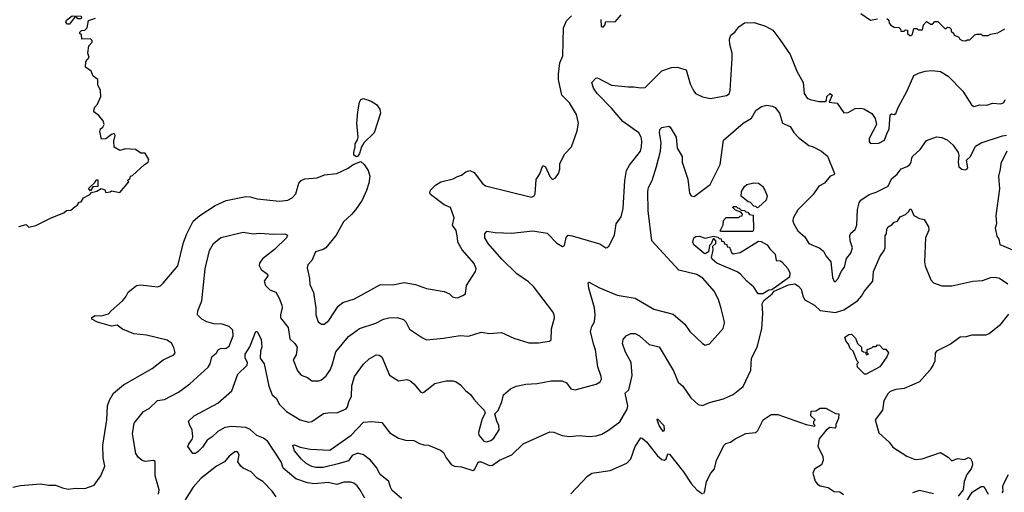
# Model space of a CAD drawing. Extents: x 1771496 to 1971148, y 471553 to 643630.
# Tile 90 of 256: x 1861900 to 1868930, y 525158 to 528533. Entities that reach past the tile are written whole.
import ezdxf

# ---------------------------------------------------------------- set-up
doc = ezdxf.new("R2010")
doc.units = 0

msp = doc.modelspace()

# ---------------------------------------------------------------- linework, layer by layer
at = {"layer": '0CON10XD'}
for points in [[(1862255, 528500), (1862241.7, 528501.7), (1862230, 528515), (1862235, 528530), (1862255, 528547.5), (1862275, 528560), (1862338.3, 528558.3), (1862340, 528545), (1862335, 528540), (1862315, 528540), (1862305, 528550), (1862291.7, 528548.3), (1862255, 528500)], [(1863910, 527385), (1863935, 527395.6), (1864025, 527404.4), (1864075.7, 527424.3), (1864163.3, 527435), (1864245, 527473.3), (1864281, 527499), (1864335, 527520), (1864359, 527499), (1864387, 527457), (1864400.4, 527415), (1864393.3, 527366.7), (1864375, 527313.3), (1864344.3, 527245), (1864297.1, 527175), (1864269.1, 527140.9), (1864210.9, 527089.1), (1864160, 526995), (1864085.4, 526904.6), (1864067.3, 526892.7), (1864012.5, 526875), (1863986.6, 526813.4), (1863957, 526783), (1863951.7, 526761.7), (1863969.4, 526685), (1863972.4, 526642.4), (1863998.1, 526585), (1864015.5, 526475.5), (1864014.4, 526425), (1864030.6, 526375), (1864055, 526358.9), (1864075, 526358.1), (1864108.1, 526385), (1864175, 526487.5), (1864207, 526513), (1864290.2, 526539.8), (1864475, 526641.9), (1864565, 526639.6), (1864645, 526656.9), (1864725, 526643.1), (1864805, 526614.3), (1864931.7, 526591.7), (1864970, 526575), (1864990, 526555), (1865008.3, 526548.3), (1865025, 526547.5), (1865065, 526563.3), (1865083.6, 526576.4), (1865091.2, 526635), (1865154, 526735), (1865159.4, 526755), (1865145, 526790.8), (1865060.3, 526890.3), (1865029.2, 526945), (1865025.6, 526975), (1865016.5, 527026.5), (1864989.2, 527065), (1865001.7, 527118.3), (1864975, 527191.2), (1864931.2, 527211.2), (1864832.5, 527285), (1864827.5, 527295), (1864833.6, 527316.4), (1864869.7, 527350.3), (1864906.7, 527375), (1864994.3, 527395.7), (1865025, 527414.2), (1865055, 527422.5), (1865085, 527446), (1865115, 527456.2), (1865145, 527441.2), (1865204.4, 527364.4), (1865225, 527346.2), (1865555, 527265.8), (1865574.3, 527275.7), (1865580.5, 527289.5), (1865588.8, 527391.2), (1865615, 527432.5), (1865635, 527492.5), (1865655, 527481.2), (1865685, 527414.3), (1865705, 527390.8), (1865725, 527403.8), (1865746, 527435), (1865756, 527465), (1865756.1, 527493.9), (1865756.7, 527505), (1865793.3, 527575), (1865840, 527625), (1865880.5, 527739.5), (1865888.8, 527795), (1865876, 527855), (1865825, 527938.8), (1865770, 527995), (1865748, 528105), (1865746, 528145), (1865757.5, 528225), (1865777.5, 528275), (1865782.9, 528475), (1865805, 528523.8), (1865839.7, 528560.3)], [(1866050, 528535), (1866052.5, 528485), (1866065, 528480), (1866077, 528493), (1866085, 528520), (1866151.7, 528518.3), (1866195, 528567.5)], [(1867905, 528576.7), (1867975, 528530), (1868025, 528540)], [(1861893, 527057), (1861945, 527070), (1861965, 527052.5), (1862015, 527063.8), (1862125, 527117.5), (1862215, 527153.3), (1862235, 527170), (1862265, 527173.3), (1862295, 527200), (1862310, 527205), (1862325, 527230), (1862338.3, 527231.7), (1862355, 527260), (1862400, 527285), (1862411.7, 527298.3), (1862451.7, 527308.3), (1862482.5, 527327.5), (1862508.3, 527318.3), (1862515, 527300), (1862547, 527303), (1862555, 527310), (1862615, 527300), (1862680, 527375), (1862670, 527385), (1862688.3, 527401.7), (1862690, 527415), (1862705, 527420), (1862790.7, 527499.3), (1862817.5, 527515), (1862822.5, 527535), (1862795, 527580), (1862765, 527580), (1862727, 527607), (1862655, 527610), (1862615, 527600), (1862575, 527622.5), (1862572.5, 527665), (1862582.5, 527705), (1862575, 527720), (1862555, 527712.5), (1862515, 527682.5), (1862485, 527680), (1862472.5, 527735), (1862477.5, 527752.5), (1862492.5, 527765), (1862502.5, 527785), (1862495, 527810), (1862465, 527850), (1862430, 527875), (1862433, 527907), (1862455, 527930), (1862480, 527985), (1862477, 528027), (1862458.3, 528068.3), (1862457, 528107), (1862425, 528130), (1862410, 528165), (1862370, 528195), (1862372.5, 528235), (1862396.7, 528263.3), (1862387.5, 528295), (1862393, 528347), (1862417, 528373), (1862417.5, 528385), (1862405, 528396.7), (1862343, 528393), (1862340, 528425), (1862330, 528435), (1862330, 528445), (1862340, 528455), (1862365, 528457.5), (1862382.5, 528475), (1862391.7, 528528.3), (1862440, 528545)], [(1866015, 526939.2), (1866041.3, 526931.3), (1866085, 526904), (1866095, 526906.2), (1866106.2, 526915), (1866146.2, 526995), (1866160, 527075), (1866194.3, 527125.7), (1866207.8, 527185), (1866221.5, 527385), (1866233.5, 527455), (1866254.4, 527495), (1866332.1, 527595), (1866340.8, 527625), (1866341.8, 527665), (1866336.8, 527695), (1866321.8, 527725), (1866206.4, 527805), (1866125, 527901.9), (1866023.3, 528005), (1865998.1, 528045), (1865986.2, 528085), (1866014.2, 528115.8), (1866025, 528118), (1866125, 528065.6), (1866245, 528052.7), (1866285, 528054.4), (1866335, 528045.5), (1866365, 528050), (1866485, 528167.5), (1866555, 528190.8), (1866595, 528192.9), (1866658.8, 528175), (1866688.1, 528075), (1866712.4, 528022.4), (1866726.2, 528006.2), (1866775, 527981.8), (1866831.4, 527971.4), (1866947.3, 527992.7), (1866965.4, 528004.6), (1866972.6, 528027.4), (1866987.7, 528255), (1866986.4, 528295), (1866970, 528355), (1866967.5, 528395), (1866978.3, 528421.7), (1867006.2, 528443.8), (1867035, 528482.5), (1867075, 528510), (1867145, 528514.2), (1867225, 528487.5), (1867277.6, 528457.6), (1867328.3, 528391.7), (1867400.6, 528285), (1867448.5, 528165), (1867493.1, 528085), (1867502.3, 528005), (1867523.4, 527973.4), (1867545, 527962), (1867605, 527950), (1867651.7, 527948.3), (1867660, 527955), (1867664, 527985), (1867686.1, 528006.1), (1867700, 527995), (1867680, 527945), (1867737.3, 527937.3), (1867785, 527868), (1867815, 527869.2), (1867865, 527898.6), (1867905, 527901.9), (1867927.2, 527897.2), (1867985, 527864), (1868008.3, 527828.3), (1868016.7, 527785), (1867964.4, 527685), (1867964.3, 527664.3), (1867975, 527650), (1868035, 527652.5), (1868075, 527673.1), (1868092.7, 527725), (1868108.7, 527751.3), (1868115, 527854), (1868125, 527860.8), (1868145, 527855.7), (1868155, 527862), (1868172, 527905), (1868236.7, 528025), (1868285, 528133.8), (1868318.3, 528151.7), (1868365, 528166.2), (1868415, 528170), (1868475, 528162), (1868530.5, 528130.5), (1868633.7, 528023.7), (1868695, 527926.2), (1868713.8, 527913.8), (1868755, 527924.4), (1868805, 527923.1), (1868845, 527937.8), (1868905, 527931.4), (1868927.6, 527942.4), (1868937.5, 527962.5)], [(1868091.7, 528541.7), (1868105, 528530), (1868108.3, 528508.3), (1868120, 528495), (1868145, 528480), (1868178.3, 528478.3), (1868190, 528465), (1868191.7, 528451.7), (1868215, 528450), (1868225, 528460), (1868238.3, 528458.3), (1868240, 528435), (1868255, 528420), (1868265, 528420), (1868275, 528430), (1868285, 528470), (1868305, 528470), (1868315, 528460), (1868345, 528460), (1868353.3, 528496.7), (1868375, 528520), (1868405, 528500), (1868418.3, 528501.7), (1868435, 528520), (1868455, 528520), (1868505, 528470), (1868515, 528470), (1868525, 528480), (1868538.3, 528478.3), (1868550, 528465), (1868551.7, 528451.7), (1868570, 528435), (1868570, 528425), (1868605, 528407.5), (1868612.5, 528395), (1868630, 528385), (1868655, 528382.5), (1868665, 528390), (1868685, 528390), (1868720, 528425), (1868735, 528430), (1868765, 528430), (1868775, 528420), (1868815, 528420), (1868830.7, 528429.3), (1868885, 528440), (1868935, 528466.7)], [(1864363.1, 525115), (1864328.2, 525178.2), (1864310, 525205), (1864285, 525223.5), (1864265, 525229.3), (1864215, 525230.4), (1864165, 525213.5), (1864103, 525227), (1864005, 525217.7), (1863953.8, 525225), (1863870.8, 525255), (1863781.5, 525331.5), (1863766.5, 525375), (1863670.6, 525520.6), (1863640.9, 525545), (1863593.2, 525563.2), (1863545, 525606.9), (1863515, 525620.8), (1863415, 525628.8), (1863365, 525619.6), (1863315, 525591.2), (1863275, 525553.8), (1863238.9, 525531.1), (1863205, 525480), (1863175, 525448.6), (1863155, 525435.8), (1863135, 525436.2), (1863101.4, 525485), (1863108.6, 525505), (1863132.2, 525535), (1863136.9, 525555), (1863132.1, 525602.1), (1863112.1, 525642.1), (1863106.2, 525665), (1863145.3, 525704.7), (1863315, 525795.5), (1863415, 525883.3), (1863457.6, 526002.4), (1863523.1, 526065), (1863526.7, 526085), (1863510.6, 526115), (1863510.6, 526145), (1863542.4, 526197.6), (1863585, 526307.5), (1863595, 526307.5), (1863625, 526252.5), (1863630, 526195), (1863619.5, 526165), (1863617.5, 526115), (1863645.5, 526075), (1863679.6, 525915), (1863703.5, 525855), (1863731.3, 525831.3), (1863755, 525784.4), (1863805, 525735.6), (1863902, 525675), (1863965, 525659.5), (1863985, 525662.9), (1864069.9, 525720.1), (1864115, 525729), (1864165, 525725.7), (1864230.9, 525755), (1864241.1, 525768.9), (1864248.9, 525805), (1864268.2, 525845), (1864271, 525919), (1864290.8, 525985), (1864355, 526073.1), (1864395, 526111.5), (1864445, 526140.3), (1864466.7, 526136.7), (1864485, 526124.4), (1864539.5, 525995), (1864605, 525954.7), (1864665, 525963.1), (1864685, 525955.4), (1864715, 525933.6), (1864765, 525872.5), (1864775, 525868), (1864785, 525872), (1864865, 525934), (1864945, 525953.8), (1864995, 525954), (1865017, 525947), (1865046.6, 525926.6), (1865083.8, 525885), (1865122, 525855), (1865142.5, 525822.5), (1865180.8, 525780.8), (1865216.2, 525745), (1865222.5, 525725), (1865200, 525675), (1865175.8, 525585), (1865178.1, 525565), (1865215, 525523.8), (1865235, 525519.6), (1865265, 525527.2), (1865285, 525543.6), (1865323.4, 525605), (1865321.6, 525635), (1865306.2, 525665), (1865292, 525718), (1865316.8, 525743.2), (1865342.9, 525805), (1865354.4, 525855), (1865405, 525898), (1865445, 525916), (1865515, 525930.8), (1865595, 525934.3), (1865695, 525952.9), (1865774.1, 525954.1), (1865805, 525938.8), (1865835, 525896.2), (1865865, 525890), (1866015, 525931.2), (1866044.2, 525945.8), (1866053.1, 525965), (1866051.8, 525985), (1866028.5, 526055), (1866010.7, 526175), (1865999.7, 526210.3), (1865974.6, 526305), (1865985, 526342.5), (1866004.2, 526375.8), (1866008.9, 526425), (1866003.8, 526475), (1865963.5, 526615), (1865958.8, 526655), (1865965, 526659.2), (1866035, 526620), (1866165, 526566.9), (1866295, 526544.4), (1866426.7, 526465), (1866565, 526429.4), (1866648.3, 526358.3), (1866685, 526306.2), (1866775, 526220), (1866795, 526208), (1866825, 526218.8), (1866921.7, 526328.3), (1866931.9, 526365), (1866930.6, 526385), (1866909.4, 526470.6), (1866889.4, 526535), (1866857.8, 526595), (1866777.8, 526687.8), (1866735, 526713.3), (1866606, 526745), (1866414.3, 526955), (1866388.5, 527168.5), (1866385.4, 527305), (1866390.5, 527335), (1866415.5, 527385), (1866447.7, 527485), (1866476, 527594), (1866481.2, 527655), (1866468.6, 527725), (1866470.7, 527749.3), (1866485, 527762.5), (1866535, 527773.3), (1866545, 527766.7), (1866588.1, 527695), (1866593.3, 527615), (1866629.4, 527555), (1866630, 527515), (1866669.4, 527395), (1866682.5, 527295), (1866695, 527276.2), (1866715, 527270), (1866830.9, 527355), (1866900.6, 527499.4), (1866926.4, 527673.6), (1867066.7, 527795), (1867125, 527830.9), (1867155, 527885.7), (1867196.3, 527913.7), (1867235, 527922.9), (1867275.6, 527915.6), (1867295, 527905.8), (1867324.2, 527865), (1867347.5, 527795), (1867400.5, 527770.5), (1867427.2, 527727.2), (1867461.7, 527691.7), (1867535, 527634.2), (1867564.4, 527624.4), (1867625, 527593.8), (1867668.8, 527558.8), (1867718.8, 527435), (1867713.8, 527426.2), (1867686.7, 527415), (1867646.7, 527365), (1867605, 527343.8), (1867564.6, 527285.4), (1867455.8, 527175), (1867422.9, 527115), (1867420, 527095), (1867427.1, 527075), (1867457.1, 527025), (1867505, 526982.5), (1867534.6, 526934.6), (1867612.4, 526902.4), (1867640.3, 526880.3), (1867656.4, 526846.4), (1867690.8, 526805), (1867702.8, 526692.8), (1867715, 526663.8), (1867725, 526664), (1867745, 526686), (1867765.3, 526734.7), (1867790, 526765), (1867802.6, 526827.4), (1867835.5, 526865), (1867845.6, 526905), (1867830.4, 526955), (1867828.5, 526991.5), (1867835, 527007.5), (1867865.6, 527035), (1867878.2, 527065), (1867882.6, 527177.4), (1867894.4, 527225), (1867906.9, 527245), (1867964.7, 527285.3), (1868015, 527302.2), (1868100.8, 527345), (1868125, 527396.2), (1868165, 527429.2), (1868193.1, 527466.9), (1868236.2, 527485), (1868255, 527500), (1868265.8, 527515), (1868269.2, 527545), (1868275.8, 527555), (1868329.2, 527605), (1868375, 527671.2), (1868445, 527696.7), (1868485, 527692), (1868521.2, 527675), (1868565, 527638), (1868600, 527585), (1868606.7, 527565), (1868600, 527515), (1868605, 527483.3), (1868627.5, 527465), (1868651.2, 527461.2), (1868663.3, 527465), (1868670, 527475), (1868660, 527530), (1868689.2, 527555), (1868725, 527629.2), (1868765.6, 527654.4), (1868917.3, 527702.7), (1868945, 527708)], [(1864305, 527554), (1864286.7, 527565), (1864286, 527585), (1864295.8, 527625), (1864295, 527647.5), (1864312.5, 527675), (1864317.5, 527695), (1864308, 527792), (1864314.4, 527874.4), (1864325.8, 527945), (1864335.8, 527964.2), (1864355, 527970.8), (1864410.3, 527950.3), (1864447.9, 527927.9), (1864470.8, 527895), (1864475.6, 527864.4), (1864430, 527725), (1864356.5, 527653.5), (1864339.4, 527625), (1864325, 527576.7), (1864315, 527557.5), (1864305, 527554)], [(1868948.5, 527595), (1868905.5, 527505), (1868901.8, 527465), (1868887.8, 527415), (1868895.5, 527324.5), (1868870, 527135), (1868874.2, 527075), (1868865.8, 527044.2), (1868876.9, 526986.9), (1868892, 526965), (1868898.1, 526928.1), (1869016.6, 526876.6)], [(1861850, 525195), (1861905, 525206), (1862048.3, 525218.3), (1862108.8, 525208.8), (1862155, 525209.5), (1862205, 525189.5), (1862245, 525181.5), (1862297.4, 525187.4), (1862365, 525184.4), (1862432.1, 525207.9), (1862480, 525275), (1862508.6, 525345), (1862496, 525405), (1862493.1, 525495), (1862507.5, 525585), (1862522.5, 525675), (1862527.8, 525775), (1862541.4, 525815), (1862568.8, 525865), (1862640, 525925), (1862845, 526042.9), (1862925, 526102.9), (1863001.4, 526138.6), (1863010, 526155), (1863001.1, 526191.1), (1862983.2, 526223.2), (1862953.6, 526243.6), (1862805, 526279.5), (1862715, 526290.7), (1862635, 526322.8), (1862595, 526352.7), (1862555, 526343.5), (1862455, 526371.9), (1862414.5, 526394.5), (1862415, 526407.5), (1862438.8, 526421.2), (1862485, 526418.8), (1862535, 526432.5), (1862552.5, 526455), (1862633.8, 526525), (1862658.8, 526555), (1862675, 526586.7), (1862735, 526636), (1862765, 526640.8), (1862885, 526624.3), (1862905, 526632.5), (1862925, 526652), (1863028.6, 526775), (1863068.9, 526941.1), (1863094.4, 527005), (1863138.5, 527095), (1863185, 527135.6), (1863295, 527205.7), (1863375, 527241.4), (1863515, 527270), (1863545, 527269.2), (1863595, 527253.1), (1863755, 527236.9), (1863813.3, 527245), (1863845, 527261.4), (1863870.7, 527289.3), (1863893.4, 527366.6), (1863910, 527385)], [(1862405, 527310), (1862391.7, 527328.3), (1862438.3, 527371.7), (1862445, 527390), (1862458.3, 527388.3), (1862458.3, 527341.7), (1862421.7, 527338.3), (1862405, 527310)], [(1867165, 527190), (1867155, 527200), (1867141.7, 527201.7), (1867115, 527230), (1867101.7, 527231.7), (1867051.7, 527271.7), (1867053.8, 527305), (1867075, 527342.5), (1867092.5, 527355), (1867142.3, 527367.7), (1867175, 527365.6), (1867203.3, 527345), (1867220, 527315), (1867237.5, 527275), (1867228.8, 527245), (1867175, 527193.3), (1867165, 527190)], [(1864625, 525112.9), (1864560.1, 525170.1), (1864546.9, 525195), (1864536.8, 525235), (1864474.4, 525284.4), (1864446.9, 525335), (1864405, 525387.7), (1864355, 525425.4), (1864315, 525437.9), (1864275, 525420.4), (1864247.9, 525382.1), (1864175, 525360.6), (1864067.5, 525335), (1864014, 525334), (1863985, 525341.2), (1863945, 525362.7), (1863913.1, 525395), (1863862.7, 525455), (1863850, 525495), (1863863.1, 525496.9), (1863901.5, 525481.5), (1863975, 525466.1), (1864115, 525459.4), (1864267.3, 525565), (1864355, 525658.5), (1864415, 525664.2), (1864485, 525655.7), (1864542, 525582), (1864603.7, 525543.7), (1864655, 525530.8), (1864715, 525528.6), (1864755, 525506.2), (1864785, 525496.7), (1864820, 525495), (1864905, 525460), (1864925, 525443.3), (1864944.2, 525405), (1864982.5, 525355), (1865004.2, 525345.8), (1865055, 525339.5), (1865135, 525314.3), (1865148, 525322), (1865175, 525376.2), (1865195, 525375.7), (1865255, 525349.5), (1865275, 525350.6), (1865325, 525386.7), (1865413.8, 525426.2), (1865495, 525504.2), (1865685, 525588.8), (1865713.6, 525586.4), (1865773.2, 525563.2), (1865825, 525557.5), (1865895, 525562.5), (1865965, 525555.7), (1866015, 525560.6), (1866057.4, 525572.6), (1866105, 525600.8), (1866185, 525661.4), (1866238.3, 525751.7), (1866242.8, 525775), (1866223.2, 525866.8), (1866249.5, 525890.5), (1866272.5, 525992.5), (1866265.5, 526085), (1866225, 526158), (1866205, 526220), (1866210, 526250), (1866230, 526275), (1866262.7, 526292.7), (1866295, 526293.1), (1866325.5, 526275.5), (1866393.8, 526213.8), (1866465.7, 526195.7), (1866567.8, 526025), (1866602, 525945), (1866635.5, 525915.5), (1866691.7, 525831.7), (1866745, 525785.8), (1866775, 525777.5), (1866825, 525798.6), (1866925.5, 525824.5), (1866995, 525855.8), (1867066.2, 525913.8), (1867120.9, 526029.1), (1867126.2, 526115), (1867165.6, 526194.4), (1867198.6, 526325), (1867207.1, 526435), (1867201.5, 526505), (1867213.4, 526526.6), (1867272.5, 526575), (1867286.2, 526593.8), (1867389.2, 526640.8), (1867435, 526646.1), (1867460.1, 526630.1), (1867478.8, 526608.8), (1867493.3, 526553.3), (1867505, 526531.4), (1867574.1, 526494.1), (1867616.4, 526456.4), (1867725, 526442.7), (1867785, 526460.9), (1867881.4, 526525), (1867911.7, 526558.3), (1867928.5, 526591.5), (1867991.8, 526665), (1867997.3, 526735), (1868040.5, 526839.5), (1868071.9, 526885), (1868078.9, 526905), (1868079.3, 526990.7), (1868090, 527005), (1868091.7, 527038.3), (1868100.8, 527055), (1868130, 527070), (1868145, 527088), (1868166.7, 527095), (1868187.1, 527125), (1868225, 527142.9), (1868247.5, 527162.5), (1868255, 527178.8), (1868265, 527179.2), (1868284.2, 527135), (1868325, 527113.8), (1868357.1, 527107.1), (1868390, 527055), (1868390.8, 527029.2), (1868366.5, 526975), (1868361.1, 526805), (1868365.6, 526775), (1868405.4, 526675.4), (1868423.8, 526653.8), (1868485, 526633.6), (1868555, 526632.5), (1868705, 526665.6), (1868775, 526669.5), (1868835, 526692.9), (1868865.8, 526694.2), (1868895, 526688.2), (1868955, 526647.5)], [(1867135, 527020), (1866905, 527020), (1866902.5, 527025), (1866921.7, 527068.3), (1866925, 527100), (1866945, 527120), (1867035, 527120), (1867045, 527130), (1867058.3, 527131.7), (1867060, 527145), (1867048.3, 527158.3), (1867011.7, 527171.7), (1866991.7, 527191.7), (1866995, 527200), (1867015, 527200), (1867025, 527190), (1867038.3, 527188.3), (1867051.7, 527171.7), (1867075, 527170), (1867085, 527160), (1867098.3, 527158.3), (1867111.7, 527141.7), (1867137, 527137), (1867140, 527035), (1867135, 527020)], [(1862891.5, 525145), (1862896.2, 525175), (1862867.5, 525275), (1862868, 525378), (1862856, 525386), (1862795, 525378.6), (1862775, 525385.8), (1862745, 525408.8), (1862730, 525435), (1862705.5, 525575), (1862718.3, 525651.7), (1862785, 525734.2), (1862825, 525755.7), (1862885, 525814.4), (1862935, 525821.9), (1863033.3, 525873.3), (1863070.5, 525899.5), (1863115, 525932.7), (1863245, 526050.9), (1863260, 526075), (1863271.9, 526125), (1863305, 526154.2), (1863317.5, 526175), (1863334.6, 526185.4), (1863375, 526187.7), (1863395, 526200.6), (1863425.3, 526275), (1863422.5, 526315), (1863395, 526341.8), (1863345, 526357.7), (1863285, 526360.9), (1863235, 526375.7), (1863201.2, 526395), (1863168.8, 526425), (1863170.8, 526455), (1863200.4, 526525), (1863223.8, 526755), (1863255.8, 526885.8), (1863284.7, 526935.3), (1863335, 526978.1), (1863495, 527016.6), (1863566.2, 527003.8), (1863615, 527009.4), (1863715, 527001.9), (1863793.9, 527003.9), (1863812.5, 526995), (1863803.8, 526975), (1863718.3, 526891.7), (1863634.3, 526825), (1863611.9, 526795), (1863608.8, 526778.8), (1863625, 526750), (1863670, 526715), (1863671.4, 526705), (1863645.4, 526665), (1863654.1, 526635), (1863685, 526604.5), (1863728.2, 526588.2), (1863753.6, 526543.6), (1863771.9, 526495), (1863774.5, 526475), (1863761.1, 526425), (1863762.9, 526402.9), (1863816.9, 526335), (1863828.2, 526255), (1863865, 526219.6), (1863880.3, 526195), (1863875, 526140.8), (1863852.5, 526105), (1863882.5, 526025), (1863910, 525995), (1863955, 525976.9), (1863985, 525954.4), (1864035.6, 525954.4), (1864055, 525962), (1864089.3, 525990.7), (1864120, 526035), (1864133.5, 526075), (1864157.9, 526162.1), (1864248.7, 526271.3), (1864325, 526328.5), (1864442.5, 526365), (1864497.5, 526395), (1864535, 526404.2), (1864595, 526405.7), (1864641.2, 526391.2), (1864656.2, 526375), (1864683, 526323), (1864775, 526261.2), (1864805, 526248), (1864925, 526258.9), (1865045, 526278.9), (1865105, 526272.5), (1865195, 526300.8), (1865255, 526292.9), (1865339.1, 526299.1), (1865429.1, 526259.1), (1865535, 526225.8), (1865605, 526224.3), (1865682.3, 526237.7), (1865693.9, 526246.1), (1865696, 526325), (1865717.5, 526405), (1865716.9, 526425), (1865707.4, 526447.4), (1865568, 526628), (1865532.2, 526662.2), (1865449.3, 526719.3), (1865343.4, 526823.4), (1865245, 526934.2), (1865220, 526975), (1865220.8, 527005), (1865236.1, 527023.9), (1865295, 527014.4), (1865415, 527008.1), (1865565, 527025.6), (1865665, 527007.7), (1865735, 526936.5), (1865775, 526912.9), (1865788.9, 526921.1), (1865802.4, 526977.6), (1865815.8, 526994.2), (1865845, 526990.6), (1866015, 526939.2)], [(1867205, 526574.4), (1867172.5, 526575), (1867143, 526623), (1867092.5, 526665), (1867046.7, 526716.7), (1867022.5, 526732.5), (1866877.5, 526795), (1866845, 526823.3), (1866840, 526835), (1866851.7, 526888.3), (1866850, 526915), (1866870, 526935), (1866870, 526955), (1866858.3, 526968.3), (1866851.7, 526968.3), (1866838.3, 526931.7), (1866825, 526920), (1866817.5, 526875), (1866795, 526862), (1866783.8, 526865), (1866714, 526925), (1866706.2, 526945), (1866710, 526965), (1866714.1, 526975.9), (1866727.5, 526985), (1866755, 526987.5), (1866795, 526972.5), (1866855, 526987.5), (1866885, 526980), (1866895, 526970), (1866908.3, 526968.3), (1866911.7, 526951.7), (1866928.3, 526948.3), (1866931.7, 526931.7), (1866948.3, 526928.3), (1866951.7, 526911.7), (1866968.3, 526908.3), (1866981.7, 526871.7), (1866995, 526860), (1867045, 526870), (1867175, 526952.5), (1867195, 526948.8), (1867237.5, 526925), (1867256.2, 526896.2), (1867295, 526857.5), (1867302.5, 526812.5), (1867331.7, 526811.7), (1867345, 526802.5), (1867385, 526756.2), (1867400, 526725), (1867395.8, 526695), (1867270, 526605), (1867248.3, 526601.7), (1867205, 526574.4)], [(1868960.2, 526429.8), (1868895, 526349.4), (1868821.4, 526288.6), (1868795, 526280.5), (1868699.6, 526280.4), (1868655, 526267.1), (1868615, 526266.5), (1868545, 526216.9), (1868446.2, 526165), (1868437.3, 526152.7), (1868433.1, 526095), (1868422.6, 526067.4), (1868399.5, 526030.5), (1868323.9, 525946.1), (1868215, 525899.1), (1868155, 525892.5), (1868115, 525877.1), (1868097.8, 525862.2), (1868069.1, 525810.9), (1868060.5, 525745), (1868008.6, 525675), (1868033.4, 525583.4)], [(1867931.7, 526001.7), (1867881.7, 526051.7), (1867880, 526075), (1867890, 526085), (1867880, 526095), (1867850, 526165), (1867830, 526185), (1867817, 526217), (1867800, 526235), (1867792.5, 526265), (1867820, 526285), (1867838.3, 526288.3), (1867868.3, 526258.3), (1867881.7, 526221.7), (1867910, 526195), (1867911.7, 526171.7), (1867925, 526160), (1867938.3, 526158.3), (1867945, 526140), (1867960, 526145), (1867950, 526155), (1867951.7, 526178.3), (1867985, 526190), (1867995, 526200), (1868015, 526200), (1868025, 526210), (1868038.3, 526208.3), (1868065, 526180), (1868085, 526180), (1868102.5, 526155), (1868092.5, 526125), (1868042.5, 526055), (1867945, 526002.5), (1867931.7, 526001.7)], [(1866785, 525150), (1866791.9, 525168.1), (1866804, 525236), (1866834.6, 525295), (1866860.5, 525325), (1866875, 525387.5), (1866930, 525495), (1866943, 525507), (1866974.2, 525515.8), (1867009.1, 525540.9), (1867085, 525578.1), (1867155, 525585.8), (1867170.2, 525599.8), (1867207.8, 525675), (1867265, 525714.3), (1867312.7, 525712.7), (1867515, 525641.2), (1867575, 525630), (1867580, 525635), (1867570, 525645), (1867570, 525665), (1867580, 525675), (1867550, 525705), (1867551.7, 525738.3), (1867585, 525740), (1867615, 525760), (1867655, 525760), (1867725, 525720), (1867748.3, 525718.3), (1867747.5, 525685), (1867728.3, 525641.7), (1867727.5, 525625), (1867720, 525615), (1867685, 525620), (1867657.5, 525602.5), (1867609.1, 525540.9), (1867599.2, 525485), (1867635, 525416.2), (1867637.5, 525385), (1867625.6, 525355), (1867575, 525323.3), (1867563.9, 525295), (1867578.7, 525238.7), (1867595.9, 525215.9), (1867616.2, 525205), (1867672, 525192), (1867714.7, 525164.7), (1867755, 525162.5), (1867781.9, 525141.9)], [(1866495, 525592), (1866466.5, 525635), (1866450.8, 525675), (1866455, 525683.3), (1866498.9, 525635), (1866502.5, 525605), (1866495, 525592)], [(1865835, 525146.7), (1865955, 525273.8), (1865985, 525294), (1866115, 525314.4), (1866236.2, 525365), (1866262.8, 525397.2), (1866294.5, 525485), (1866335, 525546.7), (1866345, 525545.4), (1866375, 525519.2), (1866455, 525419.4), (1866485, 525392), (1866505, 525386.7), (1866515, 525397.5), (1866526.7, 525433.3), (1866540.2, 525430.2), (1866638.9, 525305), (1866695, 525220), (1866735, 525174.6), (1866775, 525146.2)], [(1868033.4, 525583.4), (1868107, 525517), (1868135, 525480), (1868235, 525416), (1868295, 525392), (1868342.7, 525397.3), (1868475, 525442.5), (1868528.3, 525408.3), (1868555, 525383.3), (1868595, 525400), (1868645, 525392.7), (1868675.7, 525405.7), (1868689.3, 525399.3), (1868700, 525375), (1868704, 525355), (1868694, 525325), (1868663.8, 525285), (1868644, 525235), (1868636.7, 525175), (1868600.7, 525129.3)], [(1863730, 525125), (1863702, 525165), (1863636, 525236), (1863595, 525258.1), (1863551.9, 525305), (1863495, 525330.8), (1863477.8, 525345), (1863458.6, 525375), (1863467.5, 525425), (1863455, 525446), (1863435, 525448), (1863395, 525416.2), (1863362.5, 525375), (1863305.3, 525344.7), (1863193.3, 525256.7), (1863138.9, 525195), (1863082.2, 525105)], [(1868916.1, 525153.9), (1868922.5, 525165), (1868918.8, 525195), (1868924, 525215), (1868960, 525285)], [(1868656.7, 525085), (1868700, 525160), (1868765, 525200), (1868785, 525198.8), (1868815.5, 525145.5)], [(1868425, 525148), (1868325, 525171.2), (1868275, 525153.3)]]:
    msp.add_lwpolyline(points, dxfattribs=at)

doc.saveas('drawing.dxf')
